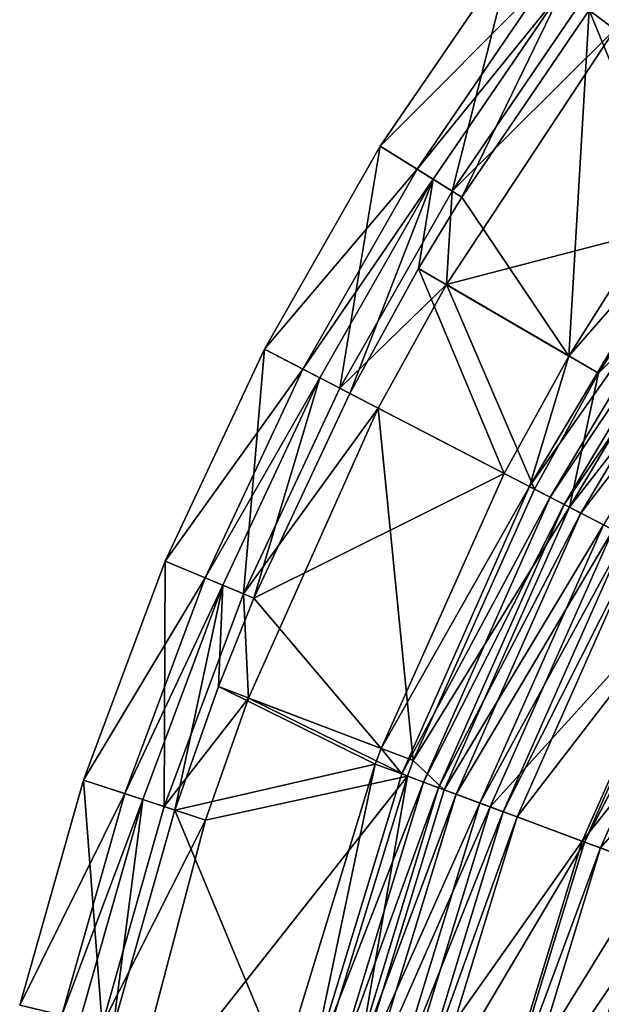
# Model space of a CAD drawing. Header units: millimetres. Extents: x -94 to 106, y 12 to 212.
# Tile 22 of 256: x -91 to -71, y 135 to 169. Entities that reach past the tile are written whole.
import ezdxf

# ---------------------------------------------------------------- set-up
doc = ezdxf.new("R2010")
doc.units = ezdxf.units.MM
doc.header["$LTSCALE"] = 25.4
doc.layers.get('0').update_dxf_attribs({"true_color": 0xff5454})

# ---------------------------------------------------------------- blocks, each defined once
blk = doc.blocks.new('AMALFI-M-9152-9153.STL')
at = {"color": 187, "true_color": 0x534582}
mesh = blk.add_polyface(dxfattribs=at)
corners = [(-68.137, 173.791, 17.795), (-71.431, 169.603, 17.795), (-68.744, 163.057, 20.168)]
mesh.append_faces([[corners[k] for k in face] for face in [(0, 1, 2)]], dxfattribs={"color": 187})
mesh = blk.add_polyface(dxfattribs=at)
corners = [(-67.287, 173.084, 15.006), (-70.544, 168.944, 15.006), (-71.743, 169.834, 8.743)]
mesh.append_faces([[corners[k] for k in face] for face in [(0, 1, 2)]], dxfattribs={"color": 187})
mesh = blk.add_polyface(dxfattribs=at)
corners = [(-74.086, 171.574, 9.439), (-76.148, 163.376, 8.743), (-78.623, 164.921, 9.439), (-71.743, 169.834, 8.743)]
mesh.append_faces([[corners[k] for k in face] for face in [(0, 1, 2), (1, 0, 3)]], dxfattribs={"vtx0": -1, "color": 187})
mesh = blk.add_polyface(dxfattribs=at)
corners = [(-72.886, 170.684, 15.702), (-78.623, 164.921, 9.439), (-77.356, 164.13, 15.702), (-74.086, 171.574, 9.439)]
mesh.append_faces([[corners[k] for k in face] for face in [(0, 1, 2), (1, 0, 3)]], dxfattribs={"vtx0": -1, "color": 187})
mesh = blk.add_polyface(dxfattribs=at)
corners = [(-72.364, 170.296, 16.971), (-77.356, 164.13, 15.702), (-76.805, 163.785, 16.971), (-72.886, 170.684, 15.702)]
mesh.append_faces([[corners[k] for k in face] for face in [(0, 1, 2), (1, 0, 3)]], dxfattribs={"vtx0": -1, "color": 187})
mesh = blk.add_polyface(dxfattribs=at)
corners = [(-75.819, 163.17, 17.795), (-72.364, 170.296, 16.971), (-76.805, 163.785, 16.971), (-71.431, 169.603, 17.795)]
mesh.append_faces([[corners[k] for k in face] for face in [(0, 1, 2), (1, 0, 3)]], dxfattribs={"vtx0": -1, "color": 187})
mesh = blk.add_polyface(dxfattribs=at)
corners = [(-71.743, 169.834, 8.743), (-70.544, 168.944, 15.006), (-76.148, 163.376, 8.743)]
mesh.append_faces([[corners[k] for k in face] for face in [(0, 1, 2)]], dxfattribs={"color": 187})
mesh = blk.add_polyface(dxfattribs=at)
corners = [(-71.431, 169.603, 17.795), (-75.819, 163.17, 17.795), (-72.134, 157.694, 20.168)]
mesh.append_faces([[corners[k] for k in face] for face in [(0, 1, 2)]], dxfattribs={"color": 187})
mesh = blk.add_polyface(dxfattribs=at)
corners = [(-68.744, 163.057, 20.168), (-71.431, 169.603, 17.795), (-72.134, 157.694, 20.168)]
mesh.append_faces([[corners[k] for k in face] for face in [(0, 1, 2)]], dxfattribs={"color": 187})
mesh = blk.add_polyface(dxfattribs=at)
corners = [(-67.768, 162.391, 17.41), (-76.348, 160.156, 15.006), (-70.544, 168.944, 15.006)]
mesh.append_faces([[corners[k] for k in face] for face in [(0, 1, 2)]], dxfattribs={"color": 187})
mesh = blk.add_polyface(dxfattribs=at)
corners = [(-70.544, 168.944, 15.006), (-76.348, 160.156, 15.006), (-76.148, 163.376, 8.743)]
mesh.append_faces([[corners[k] for k in face] for face in [(0, 1, 2)]], dxfattribs={"color": 187})
mesh = blk.add_polyface(dxfattribs=at)
corners = [(-78.623, 164.921, 9.439), (-80.02, 156.583, 8.743), (-82.611, 157.925, 9.439), (-76.148, 163.376, 8.743)]
mesh.append_faces([[corners[k] for k in face] for face in [(0, 1, 2), (1, 0, 3)]], dxfattribs={"vtx0": -1, "color": 187})
mesh = blk.add_polyface(dxfattribs=at)
corners = [(-77.356, 164.13, 15.702), (-82.611, 157.925, 9.439), (-81.285, 157.238, 15.702), (-78.623, 164.921, 9.439)]
mesh.append_faces([[corners[k] for k in face] for face in [(0, 1, 2), (1, 0, 3)]], dxfattribs={"vtx0": -1, "color": 187})
mesh = blk.add_polyface(dxfattribs=at)
corners = [(-76.805, 163.785, 16.971), (-81.285, 157.238, 15.702), (-80.707, 156.939, 16.971), (-77.356, 164.13, 15.702)]
mesh.append_faces([[corners[k] for k in face] for face in [(0, 1, 2), (1, 0, 3)]], dxfattribs={"vtx0": -1, "color": 187})
mesh = blk.add_polyface(dxfattribs=at)
corners = [(-76.805, 163.785, 16.971), (-80.707, 156.939, 16.971), (-79.675, 156.405, 17.795)]
mesh.append_faces([[corners[k] for k in face] for face in [(0, 1, 2)]], dxfattribs={"color": 187})
mesh = blk.add_polyface(dxfattribs=at)
corners = [(-76.805, 163.785, 16.971), (-79.675, 156.405, 17.795), (-77.303, 160.714, 17.795)]
mesh.append_faces([[corners[k] for k in face] for face in [(0, 1, 2)]], dxfattribs={"color": 187})
mesh = blk.add_polyface(dxfattribs=at)
corners = [(-75.819, 163.17, 17.795), (-76.805, 163.785, 16.971), (-77.303, 160.714, 17.795)]
mesh.append_faces([[corners[k] for k in face] for face in [(0, 1, 2)]], dxfattribs={"color": 187})
mesh = blk.add_polyface(dxfattribs=at)
corners = [(-76.148, 163.376, 8.743), (-76.348, 160.156, 15.006), (-80.02, 156.583, 8.743)]
mesh.append_faces([[corners[k] for k in face] for face in [(0, 1, 2)]], dxfattribs={"color": 187})
mesh = blk.add_polyface(dxfattribs=at)
corners = [(-72.134, 157.694, 20.168), (-75.819, 163.17, 17.795), (-77.303, 160.714, 17.795)]
mesh.append_faces([[corners[k] for k in face] for face in [(0, 1, 2)]], dxfattribs={"color": 187})
mesh = blk.add_polyface(dxfattribs=at)
corners = [(-67.935, 162.505, 20.946), (-68.744, 163.057, 20.168), (-72.134, 157.694, 20.168)]
mesh.append_faces([[corners[k] for k in face] for face in [(0, 1, 2)]], dxfattribs={"color": 187})
mesh = blk.add_polyface(dxfattribs=at)
corners = [(-67.935, 162.505, 20.946), (-72.134, 157.694, 20.168), (-73.489, 153.201, 20.946)]
mesh.append_faces([[corners[k] for k in face] for face in [(0, 1, 2)]], dxfattribs={"color": 187})
mesh = blk.add_polyface(dxfattribs=at)
corners = [(-67.273, 162.054, 22.626), (-73.489, 153.201, 20.946), (-72.778, 152.833, 22.626), (-67.935, 162.505, 20.946)]
mesh.append_faces([[corners[k] for k in face] for face in [(0, 1, 2), (1, 0, 3)]], dxfattribs={"vtx0": -1, "color": 187})
mesh = blk.add_polyface(dxfattribs=at)
corners = [(-67.768, 162.391, 17.41), (-71.113, 157.098, 17.41), (-76.348, 160.156, 15.006)]
mesh.append_faces([[corners[k] for k in face] for face in [(0, 1, 2)]], dxfattribs={"color": 187})
mesh = blk.add_polyface(dxfattribs=at)
corners = [(-66.652, 161.63, 18.257), (-71.113, 157.098, 17.41), (-67.768, 162.391, 17.41)]
mesh.append_faces([[corners[k] for k in face] for face in [(0, 1, 2)]], dxfattribs={"color": 187})
mesh = blk.add_polyface(dxfattribs=at)
corners = [(-66.819, 161.744, 25.86), (-72.778, 152.833, 22.626), (-72.289, 152.581, 25.86), (-67.273, 162.054, 22.626)]
mesh.append_faces([[corners[k] for k in face] for face in [(0, 1, 2), (1, 0, 3)]], dxfattribs={"vtx0": -1, "color": 187})
mesh = blk.add_polyface(dxfattribs=at)
corners = [(-66.287, 161.381, 32.815), (-72.289, 152.581, 25.86), (-71.717, 152.284, 32.815), (-66.819, 161.744, 25.86)]
mesh.append_faces([[corners[k] for k in face] for face in [(0, 1, 2), (1, 0, 3)]], dxfattribs={"vtx0": -1, "color": 187})
mesh = blk.add_polyface(dxfattribs=at)
corners = [(-72.11, 152.488, 18.257), (-65.568, 160.891, 19.835), (-70.944, 151.884, 19.835), (-66.652, 161.63, 18.257)]
mesh.append_faces([[corners[k] for k in face] for face in [(0, 1, 2), (1, 0, 3)]], dxfattribs={"vtx0": -1, "color": 187})
mesh = blk.add_polyface(dxfattribs=at)
corners = [(-66.652, 161.63, 18.257), (-72.11, 152.488, 18.257), (-71.113, 157.098, 17.41)]
mesh.append_faces([[corners[k] for k in face] for face in [(0, 1, 2)]], dxfattribs={"color": 187})
mesh = blk.add_polyface(dxfattribs=at)
corners = [(-65.258, 160.68, 44.263), (-71.717, 152.284, 32.815), (-70.611, 151.712, 44.263), (-66.287, 161.381, 32.815)]
mesh.append_faces([[corners[k] for k in face] for face in [(0, 1, 2), (1, 0, 3)]], dxfattribs={"vtx0": -1, "color": 187})
mesh = blk.add_polyface(dxfattribs=at)
corners = [(-74.359, 153.652, 20.168), (-77.303, 160.714, 17.795), (-79.675, 156.405, 17.795), (-72.134, 157.694, 20.168)]
mesh.append_faces([[corners[k] for k in face] for face in [(0, 1, 2), (1, 0, 3)]], dxfattribs={"vtx0": -1, "color": 187})
mesh = blk.add_polyface(dxfattribs=at)
corners = [(-76.348, 160.156, 15.006), (-78.693, 155.896, 15.006), (-80.02, 156.583, 8.743)]
mesh.append_faces([[corners[k] for k in face] for face in [(0, 1, 2)]], dxfattribs={"color": 187})
mesh = blk.add_polyface(dxfattribs=at)
corners = [(-76.348, 160.156, 15.006), (-73.309, 153.108, 17.41), (-78.693, 155.896, 15.006), (-71.113, 157.098, 17.41)]
mesh.append_faces([[corners[k] for k in face] for face in [(0, 1, 2), (1, 0, 3)]], dxfattribs={"vtx0": -1, "color": 187})
mesh = blk.add_polyface(dxfattribs=at)
corners = [(-82.611, 157.925, 9.439), (-83.332, 149.501, 8.743), (-86.023, 150.63, 9.439), (-80.02, 156.583, 8.743)]
mesh.append_faces([[corners[k] for k in face] for face in [(0, 1, 2), (1, 0, 3)]], dxfattribs={"vtx0": -1, "color": 187})
mesh = blk.add_polyface(dxfattribs=at)
corners = [(-81.285, 157.238, 15.702), (-86.023, 150.63, 9.439), (-84.645, 150.052, 15.702), (-82.611, 157.925, 9.439)]
mesh.append_faces([[corners[k] for k in face] for face in [(0, 1, 2), (1, 0, 3)]], dxfattribs={"vtx0": -1, "color": 187})
mesh = blk.add_polyface(dxfattribs=at)
corners = [(-72.134, 157.694, 20.168), (-74.359, 153.652, 20.168), (-73.489, 153.201, 20.946)]
mesh.append_faces([[corners[k] for k in face] for face in [(0, 1, 2)]], dxfattribs={"color": 187})
mesh = blk.add_polyface(dxfattribs=at)
corners = [(-80.707, 156.939, 16.971), (-84.645, 150.052, 15.702), (-84.046, 149.801, 16.971), (-81.285, 157.238, 15.702)]
mesh.append_faces([[corners[k] for k in face] for face in [(0, 1, 2), (1, 0, 3)]], dxfattribs={"vtx0": -1, "color": 187})
mesh = blk.add_polyface(dxfattribs=at)
corners = [(-71.113, 157.098, 17.41), (-72.11, 152.488, 18.257), (-73.309, 153.108, 17.41)]
mesh.append_faces([[corners[k] for k in face] for face in [(0, 1, 2)]], dxfattribs={"color": 187})
mesh = blk.add_polyface(dxfattribs=at)
corners = [(-82.974, 149.351, 17.795), (-80.707, 156.939, 16.971), (-84.046, 149.801, 16.971), (-79.675, 156.405, 17.795)]
mesh.append_faces([[corners[k] for k in face] for face in [(0, 1, 2), (1, 0, 3)]], dxfattribs={"vtx0": -1, "color": 187})
mesh = blk.add_polyface(dxfattribs=at)
corners = [(-80.02, 156.583, 8.743), (-78.693, 155.896, 15.006), (-83.332, 149.501, 8.743)]
mesh.append_faces([[corners[k] for k in face] for face in [(0, 1, 2)]], dxfattribs={"color": 187})
mesh = blk.add_polyface(dxfattribs=at)
corners = [(-74.359, 153.652, 20.168), (-79.675, 156.405, 17.795), (-82.974, 149.351, 17.795)]
mesh.append_faces([[corners[k] for k in face] for face in [(0, 1, 2)]], dxfattribs={"color": 187})
mesh = blk.add_polyface(dxfattribs=at)
corners = [(-78.693, 155.896, 15.006), (-83.158, 145.913, 15.006), (-83.332, 149.501, 8.743)]
mesh.append_faces([[corners[k] for k in face] for face in [(0, 1, 2)]], dxfattribs={"color": 187})
mesh = blk.add_polyface(dxfattribs=at)
corners = [(-78.693, 155.896, 15.006), (-77.49, 143.758, 17.41), (-83.158, 145.913, 15.006), (-73.309, 153.108, 17.41)]
mesh.append_faces([[corners[k] for k in face] for face in [(0, 1, 2), (1, 0, 3)]], dxfattribs={"vtx0": -1, "color": 187})
mesh = blk.add_polyface(dxfattribs=at)
corners = [(-74.359, 153.652, 20.168), (-82.974, 149.351, 17.795), (-78.595, 144.179, 20.168)]
mesh.append_faces([[corners[k] for k in face] for face in [(0, 1, 2)]], dxfattribs={"color": 187})
mesh = blk.add_polyface(dxfattribs=at)
corners = [(-73.489, 153.201, 20.946), (-74.359, 153.652, 20.168), (-78.595, 144.179, 20.168)]
mesh.append_faces([[corners[k] for k in face] for face in [(0, 1, 2)]], dxfattribs={"color": 187})
mesh = blk.add_polyface(dxfattribs=at)
corners = [(-73.489, 153.201, 20.946), (-78.595, 144.179, 20.168), (-77.88, 143.296, 20.946)]
mesh.append_faces([[corners[k] for k in face] for face in [(0, 1, 2)]], dxfattribs={"color": 187})
mesh = blk.add_polyface(dxfattribs=at)
corners = [(-72.778, 152.833, 22.626), (-77.88, 143.296, 20.946), (-77.13, 143.017, 22.626), (-73.489, 153.201, 20.946)]
mesh.append_faces([[corners[k] for k in face] for face in [(0, 1, 2), (1, 0, 3)]], dxfattribs={"vtx0": -1, "color": 187})
mesh = blk.add_polyface(dxfattribs=at)
corners = [(-72.11, 152.488, 18.257), (-77.49, 143.758, 17.41), (-73.309, 153.108, 17.41)]
mesh.append_faces([[corners[k] for k in face] for face in [(0, 1, 2)]], dxfattribs={"color": 187})
mesh = blk.add_polyface(dxfattribs=at)
corners = [(-72.289, 152.581, 25.86), (-77.13, 143.017, 22.626), (-76.615, 142.824, 25.86), (-72.778, 152.833, 22.626)]
mesh.append_faces([[corners[k] for k in face] for face in [(0, 1, 2), (1, 0, 3)]], dxfattribs={"vtx0": -1, "color": 187})
mesh = blk.add_polyface(dxfattribs=at)
corners = [(-72.11, 152.488, 18.257), (-76.426, 142.754, 18.257), (-77.49, 143.758, 17.41)]
mesh.append_faces([[corners[k] for k in face] for face in [(0, 1, 2)]], dxfattribs={"color": 187})
mesh = blk.add_polyface(dxfattribs=at)
corners = [(-71.717, 152.284, 32.815), (-76.615, 142.824, 25.86), (-76.011, 142.599, 32.815), (-72.289, 152.581, 25.86)]
mesh.append_faces([[corners[k] for k in face] for face in [(0, 1, 2), (1, 0, 3)]], dxfattribs={"vtx0": -1, "color": 187})
mesh = blk.add_polyface(dxfattribs=at)
corners = [(-76.426, 142.754, 18.257), (-70.944, 151.884, 19.835), (-75.196, 142.295, 19.835), (-72.11, 152.488, 18.257)]
mesh.append_faces([[corners[k] for k in face] for face in [(0, 1, 2), (1, 0, 3)]], dxfattribs={"vtx0": -1, "color": 187})
mesh = blk.add_polyface(dxfattribs=at)
corners = [(-70.611, 151.712, 44.263), (-76.011, 142.599, 32.815), (-74.845, 142.164, 44.263), (-71.717, 152.284, 32.815)]
mesh.append_faces([[corners[k] for k in face] for face in [(0, 1, 2), (1, 0, 3)]], dxfattribs={"vtx0": -1, "color": 187})
mesh = blk.add_polyface(dxfattribs=at)
corners = [(-75.196, 142.295, 19.835), (-70.183, 151.49, 21.929), (-74.393, 141.996, 21.929), (-70.944, 151.884, 19.835)]
mesh.append_faces([[corners[k] for k in face] for face in [(0, 1, 2), (1, 0, 3)]], dxfattribs={"vtx0": -1, "color": 187})
mesh = blk.add_polyface(dxfattribs=at)
corners = [(-67.603, 150.154, 69.18), (-74.845, 142.164, 44.263), (-71.67, 140.98, 69.18), (-70.611, 151.712, 44.263)]
mesh.append_faces([[corners[k] for k in face] for face in [(0, 1, 2), (1, 0, 3)]], dxfattribs={"vtx0": -1, "color": 187})
mesh = blk.add_polyface(dxfattribs=at)
corners = [(-74.393, 141.996, 21.929), (-69.724, 151.253, 24.654), (-73.909, 141.815, 24.654), (-70.183, 151.49, 21.929)]
mesh.append_faces([[corners[k] for k in face] for face in [(0, 1, 2), (1, 0, 3)]], dxfattribs={"vtx0": -1, "color": 187})
mesh = blk.add_polyface(dxfattribs=at)
corners = [(-73.909, 141.815, 24.654), (-67.528, 150.116, 47.97), (-71.592, 140.951, 47.97), (-69.724, 151.253, 24.654)]
mesh.append_faces([[corners[k] for k in face] for face in [(0, 1, 2), (1, 0, 3)]], dxfattribs={"vtx0": -1, "color": 187})
mesh = blk.add_polyface(dxfattribs=at)
corners = [(-86.023, 150.63, 9.439), (-86.064, 142.176, 8.743), (-88.837, 143.084, 9.439), (-83.332, 149.501, 8.743)]
mesh.append_faces([[corners[k] for k in face] for face in [(0, 1, 2), (1, 0, 3)]], dxfattribs={"vtx0": -1, "color": 187})
mesh = blk.add_polyface(dxfattribs=at)
corners = [(-84.645, 150.052, 15.702), (-88.837, 143.084, 9.439), (-87.417, 142.619, 15.702), (-86.023, 150.63, 9.439)]
mesh.append_faces([[corners[k] for k in face] for face in [(0, 1, 2), (1, 0, 3)]], dxfattribs={"vtx0": -1, "color": 187})
mesh = blk.add_polyface(dxfattribs=at)
corners = [(-84.046, 149.801, 16.971), (-87.417, 142.619, 15.702), (-86.799, 142.417, 16.971), (-84.645, 150.052, 15.702)]
mesh.append_faces([[corners[k] for k in face] for face in [(0, 1, 2), (1, 0, 3)]], dxfattribs={"vtx0": -1, "color": 187})
mesh = blk.add_polyface(dxfattribs=at)
corners = [(-65.304, 148.964, 83.958), (-71.67, 140.98, 69.18), (-69.244, 140.076, 83.958), (-67.603, 150.154, 69.18)]
mesh.append_faces([[corners[k] for k in face] for face in [(0, 1, 2), (1, 0, 3)]], dxfattribs={"vtx0": -1, "color": 187})
mesh = blk.add_polyface(dxfattribs=at)
corners = [(-71.592, 140.951, 47.97), (-67.008, 149.846, 52.558), (-71.043, 140.747, 52.558), (-67.528, 150.116, 47.97)]
mesh.append_faces([[corners[k] for k in face] for face in [(0, 1, 2), (1, 0, 3)]], dxfattribs={"vtx0": -1, "color": 187})
mesh = blk.add_polyface(dxfattribs=at)
corners = [(-84.046, 149.801, 16.971), (-86.799, 142.417, 16.971), (-85.695, 142.055, 17.795)]
mesh.append_faces([[corners[k] for k in face] for face in [(0, 1, 2)]], dxfattribs={"color": 187})
mesh = blk.add_polyface(dxfattribs=at)
corners = [(-84.046, 149.801, 16.971), (-85.695, 142.055, 17.795), (-84.191, 146.306, 17.795)]
mesh.append_faces([[corners[k] for k in face] for face in [(0, 1, 2)]], dxfattribs={"color": 187})
mesh = blk.add_polyface(dxfattribs=at)
corners = [(-82.974, 149.351, 17.795), (-84.046, 149.801, 16.971), (-84.191, 146.306, 17.795)]
mesh.append_faces([[corners[k] for k in face] for face in [(0, 1, 2)]], dxfattribs={"color": 187})
mesh = blk.add_polyface(dxfattribs=at)
corners = [(-71.043, 140.747, 52.558), (-64.301, 148.445, 73.405), (-68.186, 139.681, 73.405), (-67.008, 149.846, 52.558)]
mesh.append_faces([[corners[k] for k in face] for face in [(0, 1, 2), (1, 0, 3)]], dxfattribs={"vtx0": -1, "color": 187})
mesh = blk.add_polyface(dxfattribs=at)
corners = [(-83.332, 149.501, 8.743), (-83.158, 145.913, 15.006), (-86.064, 142.176, 8.743)]
mesh.append_faces([[corners[k] for k in face] for face in [(0, 1, 2)]], dxfattribs={"color": 187})
mesh = blk.add_polyface(dxfattribs=at)
corners = [(-78.595, 144.179, 20.168), (-82.974, 149.351, 17.795), (-84.191, 146.306, 17.795)]
mesh.append_faces([[corners[k] for k in face] for face in [(0, 1, 2)]], dxfattribs={"color": 187})
mesh = blk.add_polyface(dxfattribs=at)
corners = [(-78.799, 143.639, 20.168), (-84.191, 146.306, 17.795), (-85.695, 142.055, 17.795)]
mesh.append_faces([[corners[k] for k in face] for face in [(0, 1, 2)]], dxfattribs={"color": 187})
mesh = blk.add_polyface(dxfattribs=at)
corners = [(-78.595, 144.179, 20.168), (-84.191, 146.306, 17.795), (-78.799, 143.639, 20.168)]
mesh.append_faces([[corners[k] for k in face] for face in [(0, 1, 2)]], dxfattribs={"color": 187})
mesh = blk.add_polyface(dxfattribs=at)
corners = [(-83.158, 145.913, 15.006), (-84.644, 141.711, 15.006), (-86.064, 142.176, 8.743)]
mesh.append_faces([[corners[k] for k in face] for face in [(0, 1, 2)]], dxfattribs={"color": 187})
mesh = blk.add_polyface(dxfattribs=at)
corners = [(-77.691, 143.226, 17.41), (-84.644, 141.711, 15.006), (-83.158, 145.913, 15.006)]
mesh.append_faces([[corners[k] for k in face] for face in [(0, 1, 2)]], dxfattribs={"color": 187})
mesh = blk.add_polyface(dxfattribs=at)
corners = [(-77.49, 143.758, 17.41), (-77.691, 143.226, 17.41), (-83.158, 145.913, 15.006)]
mesh.append_faces([[corners[k] for k in face] for face in [(0, 1, 2)]], dxfattribs={"color": 187})
mesh = blk.add_polyface(dxfattribs=at)
corners = [(-77.88, 143.296, 20.946), (-78.595, 144.179, 20.168), (-78.799, 143.639, 20.168)]
mesh.append_faces([[corners[k] for k in face] for face in [(0, 1, 2)]], dxfattribs={"color": 187})
mesh = blk.add_polyface(dxfattribs=at)
corners = [(-78.799, 143.639, 20.168), (-85.695, 142.055, 17.795), (-81.999, 133.163, 20.168)]
mesh.append_faces([[corners[k] for k in face] for face in [(0, 1, 2)]], dxfattribs={"color": 187})
mesh = blk.add_polyface(dxfattribs=at)
corners = [(-81.046, 132.934, 20.946), (-78.799, 143.639, 20.168), (-81.999, 133.163, 20.168), (-77.88, 143.296, 20.946)]
mesh.append_faces([[corners[k] for k in face] for face in [(0, 1, 2), (1, 0, 3)]], dxfattribs={"vtx0": -1, "color": 187})
mesh = blk.add_polyface(dxfattribs=at)
corners = [(-76.426, 142.754, 18.257), (-77.691, 143.226, 17.41), (-77.49, 143.758, 17.41)]
mesh.append_faces([[corners[k] for k in face] for face in [(0, 1, 2)]], dxfattribs={"color": 187})
mesh = blk.add_polyface(dxfattribs=at)
corners = [(-77.691, 143.226, 17.41), (-87.53, 130.743, 15.006), (-84.644, 141.711, 15.006)]
mesh.append_faces([[corners[k] for k in face] for face in [(0, 1, 2)]], dxfattribs={"color": 187})
mesh = blk.add_polyface(dxfattribs=at)
corners = [(-77.691, 143.226, 17.41), (-80.849, 132.887, 17.41), (-87.53, 130.743, 15.006)]
mesh.append_faces([[corners[k] for k in face] for face in [(0, 1, 2)]], dxfattribs={"color": 187})
mesh = blk.add_polyface(dxfattribs=at)
corners = [(-77.13, 143.017, 22.626), (-81.046, 132.934, 20.946), (-80.268, 132.747, 22.626), (-77.88, 143.296, 20.946)]
mesh.append_faces([[corners[k] for k in face] for face in [(0, 1, 2), (1, 0, 3)]], dxfattribs={"vtx0": -1, "color": 187})
mesh = blk.add_polyface(dxfattribs=at)
corners = [(-77.691, 143.226, 17.41), (-79.537, 132.571, 18.257), (-80.849, 132.887, 17.41), (-76.426, 142.754, 18.257)]
mesh.append_faces([[corners[k] for k in face] for face in [(0, 1, 2), (1, 0, 3)]], dxfattribs={"vtx0": -1, "color": 187})
mesh = blk.add_polyface(dxfattribs=at)
corners = [(-88.837, 143.084, 9.439), (-88.197, 134.654, 8.743), (-91.034, 135.337, 9.439), (-86.064, 142.176, 8.743)]
mesh.append_faces([[corners[k] for k in face] for face in [(0, 1, 2), (1, 0, 3)]], dxfattribs={"vtx0": -1, "color": 187})
mesh = blk.add_polyface(dxfattribs=at)
corners = [(-87.417, 142.619, 15.702), (-91.034, 135.337, 9.439), (-89.582, 134.987, 15.702), (-88.837, 143.084, 9.439)]
mesh.append_faces([[corners[k] for k in face] for face in [(0, 1, 2), (1, 0, 3)]], dxfattribs={"vtx0": -1, "color": 187})
mesh = blk.add_polyface(dxfattribs=at)
corners = [(-76.615, 142.824, 25.86), (-80.268, 132.747, 22.626), (-79.733, 132.618, 25.86), (-77.13, 143.017, 22.626)]
mesh.append_faces([[corners[k] for k in face] for face in [(0, 1, 2), (1, 0, 3)]], dxfattribs={"vtx0": -1, "color": 187})
mesh = blk.add_polyface(dxfattribs=at)
corners = [(-76.011, 142.599, 32.815), (-79.733, 132.618, 25.86), (-79.107, 132.467, 32.815), (-76.615, 142.824, 25.86)]
mesh.append_faces([[corners[k] for k in face] for face in [(0, 1, 2), (1, 0, 3)]], dxfattribs={"vtx0": -1, "color": 187})
mesh = blk.add_polyface(dxfattribs=at)
corners = [(-86.799, 142.417, 16.971), (-89.582, 134.987, 15.702), (-88.949, 134.835, 16.971), (-87.417, 142.619, 15.702)]
mesh.append_faces([[corners[k] for k in face] for face in [(0, 1, 2), (1, 0, 3)]], dxfattribs={"vtx0": -1, "color": 187})
mesh = blk.add_polyface(dxfattribs=at)
corners = [(-79.537, 132.571, 18.257), (-75.196, 142.295, 19.835), (-78.261, 132.264, 19.835), (-76.426, 142.754, 18.257)]
mesh.append_faces([[corners[k] for k in face] for face in [(0, 1, 2), (1, 0, 3)]], dxfattribs={"vtx0": -1, "color": 187})
mesh = blk.add_polyface(dxfattribs=at)
corners = [(-74.845, 142.164, 44.263), (-79.107, 132.467, 32.815), (-77.896, 132.176, 44.263), (-76.011, 142.599, 32.815)]
mesh.append_faces([[corners[k] for k in face] for face in [(0, 1, 2), (1, 0, 3)]], dxfattribs={"vtx0": -1, "color": 187})
mesh = blk.add_polyface(dxfattribs=at)
corners = [(-87.819, 134.563, 17.795), (-86.799, 142.417, 16.971), (-88.949, 134.835, 16.971), (-85.695, 142.055, 17.795)]
mesh.append_faces([[corners[k] for k in face] for face in [(0, 1, 2), (1, 0, 3)]], dxfattribs={"vtx0": -1, "color": 187})
mesh = blk.add_polyface(dxfattribs=at)
corners = [(-86.064, 142.176, 8.743), (-84.644, 141.711, 15.006), (-88.197, 134.654, 8.743)]
mesh.append_faces([[corners[k] for k in face] for face in [(0, 1, 2)]], dxfattribs={"color": 187})
mesh = blk.add_polyface(dxfattribs=at)
corners = [(-78.261, 132.264, 19.835), (-74.393, 141.996, 21.929), (-77.427, 132.063, 21.929), (-75.196, 142.295, 19.835)]
mesh.append_faces([[corners[k] for k in face] for face in [(0, 1, 2), (1, 0, 3)]], dxfattribs={"vtx0": -1, "color": 187})
mesh = blk.add_polyface(dxfattribs=at)
corners = [(-71.67, 140.98, 69.18), (-77.896, 132.176, 44.263), (-74.602, 131.384, 69.18), (-74.845, 142.164, 44.263)]
mesh.append_faces([[corners[k] for k in face] for face in [(0, 1, 2), (1, 0, 3)]], dxfattribs={"vtx0": -1, "color": 187})
mesh = blk.add_polyface(dxfattribs=at)
corners = [(-81.999, 133.163, 20.168), (-85.695, 142.055, 17.795), (-87.819, 134.563, 17.795)]
mesh.append_faces([[corners[k] for k in face] for face in [(0, 1, 2)]], dxfattribs={"color": 187})
mesh = blk.add_polyface(dxfattribs=at)
corners = [(-77.427, 132.063, 21.929), (-73.909, 141.815, 24.654), (-76.925, 131.942, 24.654), (-74.393, 141.996, 21.929)]
mesh.append_faces([[corners[k] for k in face] for face in [(0, 1, 2), (1, 0, 3)]], dxfattribs={"vtx0": -1, "color": 187})
mesh = blk.add_polyface(dxfattribs=at)
corners = [(-76.925, 131.942, 24.654), (-71.592, 140.951, 47.97), (-74.521, 131.364, 47.97), (-73.909, 141.815, 24.654)]
mesh.append_faces([[corners[k] for k in face] for face in [(0, 1, 2), (1, 0, 3)]], dxfattribs={"vtx0": -1, "color": 187})
mesh = blk.add_polyface(dxfattribs=at)
corners = [(-84.644, 141.711, 15.006), (-87.53, 130.743, 15.006), (-88.197, 134.654, 8.743)]
mesh.append_faces([[corners[k] for k in face] for face in [(0, 1, 2)]], dxfattribs={"color": 187})
mesh = blk.add_polyface(dxfattribs=at)
corners = [(-69.244, 140.076, 83.958), (-74.602, 131.384, 69.18), (-72.085, 130.778, 83.958), (-71.67, 140.98, 69.18)]
mesh.append_faces([[corners[k] for k in face] for face in [(0, 1, 2), (1, 0, 3)]], dxfattribs={"vtx0": -1, "color": 187})
mesh = blk.add_polyface(dxfattribs=at)
corners = [(-74.521, 131.364, 47.97), (-71.043, 140.747, 52.558), (-73.951, 131.227, 52.558), (-71.592, 140.951, 47.97)]
mesh.append_faces([[corners[k] for k in face] for face in [(0, 1, 2), (1, 0, 3)]], dxfattribs={"vtx0": -1, "color": 187})
mesh = blk.add_polyface(dxfattribs=at)
corners = [(-73.951, 131.227, 52.558), (-68.186, 139.681, 73.405), (-70.987, 130.514, 73.405), (-71.043, 140.747, 52.558)]
mesh.append_faces([[corners[k] for k in face] for face in [(0, 1, 2), (1, 0, 3)]], dxfattribs={"vtx0": -1, "color": 187})
mesh = blk.add_polyface(dxfattribs=at)
corners = [(-66.525, 139.062, 96.778), (-72.085, 130.778, 83.958), (-69.263, 130.099, 96.778), (-69.244, 140.076, 83.958)]
mesh.append_faces([[corners[k] for k in face] for face in [(0, 1, 2), (1, 0, 3)]], dxfattribs={"vtx0": -1, "color": 187})

msp = doc.modelspace()

# ---------------------------------------------------------------- block references
at = {"color": 0}
msp.add_blockref('AMALFI-M-9152-9153.STL', (0, 0), dxfattribs=at)

doc.saveas('drawing.dxf')
